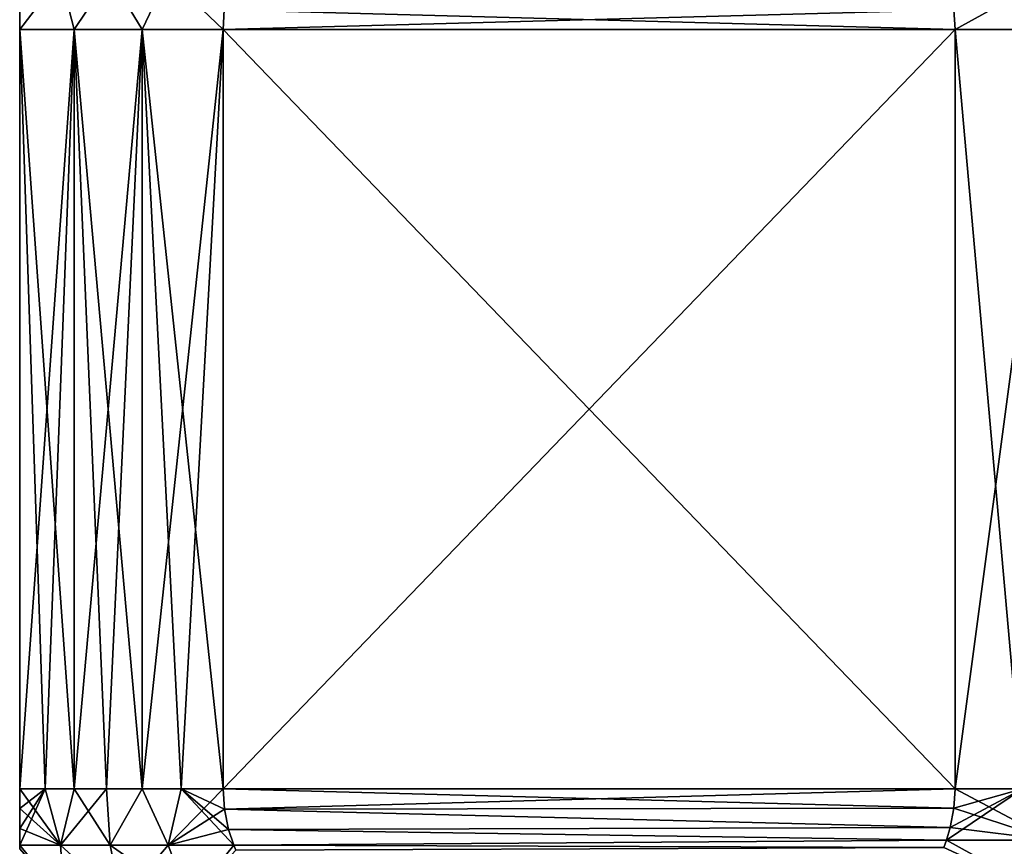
# Model space of a CAD drawing. Header units: metres. Extents: x -109 to 109, y -314 to 82.
# Tile 169 of 191: x 62 to 75, y 36 to 47. Entities that reach past the tile are written whole.
import ezdxf

# ---------------------------------------------------------------- set-up
doc = ezdxf.new("R2010")
doc.units = ezdxf.units.M
doc.layers.add('solid_504261_XXX', color=7, linetype='CONTINUOUS')

msp = doc.modelspace()

# ---------------------------------------------------------------- linework, layer by layer
at = {"layer": 'solid_504261_XXX'}
for points in [[(62.183422, 47.201569, 191.270844), (61.647499, 46.5, 190.114761), (62.36462, 46.5, 191.758057)], [(62.183422, 47.201569, 191.270844), (61.647499, 46.759083, 190.095428), (61.647499, 46.5, 190.114761)], [(62.183422, 47.201569, 177.823166), (62.36462, 46.5, 177.335938), (61.647499, 46.5, 178.979233)], [(61.647499, 46.759083, 178.998581), (62.183422, 47.201569, 177.823166), (61.647499, 46.5, 178.979233)], [(62.833931, 47.201569, 192.522263), (62.183422, 47.201569, 191.270844), (62.36462, 46.5, 191.758057)], [(62.183422, 47.201569, 177.823166), (62.833931, 47.201569, 176.571732), (62.36462, 46.5, 177.335938)], [(62.833931, 47.201569, 192.522263), (62.36462, 46.5, 191.758057), (63.261101, 46.5, 193.310806)], [(62.833931, 47.201569, 176.571732), (63.261101, 46.5, 175.783188), (62.36462, 46.5, 177.335938)], [(63.592445, 47.201569, 193.711334), (62.833931, 47.201569, 192.522263), (63.261101, 46.5, 193.310806)], [(62.833931, 47.201569, 176.571732), (63.592445, 47.201569, 175.38266), (63.261101, 46.5, 175.783188)], [(63.592445, 47.201569, 193.711334), (63.261101, 46.5, 193.310806), (64.325676, 46.5, 194.753494)], [(63.592445, 47.201569, 175.38266), (64.325676, 46.5, 174.3405), (63.261101, 46.5, 175.783188)], [(64.342422, 46.759094, 194.763168), (63.592445, 47.201569, 193.711334), (64.325676, 46.5, 194.753494)], [(63.592445, 47.201569, 175.38266), (64.342422, 46.75909, 174.330826), (64.325676, 46.5, 174.3405)], [(73.952576, 46.759094, 200.311584), (73.969322, 46.5, 200.321259), (75.23848, 47.201569, 200.435181)], [(73.952576, 46.759094, 168.78241), (75.23848, 47.201569, 168.658813), (73.969322, 46.5, 168.772736)], [(73.969322, 46.5, 200.321259), (75.303665, 46.5, 200.490463), (75.23848, 47.201569, 200.435181)], [(75.23848, 47.201569, 168.658813), (75.303665, 46.5, 168.603531), (73.969322, 46.5, 168.772736)], [(61.647499, 46.5, 178.979233), (61.647499, 46.5, 190.114761), (61.647499, 46.759083, 190.095428)], [(61.647499, 46.759083, 178.998581), (61.647499, 46.5, 178.979233), (61.647499, 46.759083, 190.095428)], [(73.952576, 46.759094, 200.311584), (64.342422, 46.759094, 194.763168), (64.325676, 46.5, 194.753494)], [(73.952576, 46.759094, 200.311584), (64.325676, 46.5, 194.753494), (73.969322, 46.5, 200.321259)], [(73.969322, 46.5, 168.772736), (64.325676, 46.5, 174.3405), (64.342422, 46.75909, 174.330826)], [(73.952576, 46.759094, 168.78241), (73.969322, 46.5, 168.772736), (64.342422, 46.75909, 174.330826)], [(62.36462, 36.5, 191.758057), (62.36462, 46.5, 191.758057), (61.647499, 46.5, 190.114761)], [(61.647499, 36.5, 178.979233), (61.647499, 46.5, 190.114761), (61.647499, 46.5, 178.979233)], [(61.647499, 36.5, 190.114761), (61.647499, 46.5, 190.114761), (61.647499, 36.5, 178.979233)], [(61.983025, 36.5, 190.946472), (61.647499, 46.5, 190.114761), (61.647499, 36.5, 190.114761)], [(61.983025, 36.5, 190.946472), (62.36462, 36.5, 191.758057), (61.647499, 46.5, 190.114761)], [(61.647499, 36.5, 178.979233), (61.647499, 46.5, 178.979233), (62.36462, 46.5, 177.335938)], [(61.983025, 36.5, 178.147537), (61.647499, 36.5, 178.979233), (62.36462, 46.5, 177.335938)], [(62.36462, 36.5, 177.335938), (61.983025, 36.5, 178.147537), (62.36462, 46.5, 177.335938)], [(63.261101, 36.5, 193.310806), (63.261101, 46.5, 193.310806), (62.36462, 46.5, 191.758057)], [(62.791092, 36.5, 192.546997), (63.261101, 36.5, 193.310806), (62.36462, 46.5, 191.758057)], [(62.36462, 36.5, 191.758057), (62.791092, 36.5, 192.546997), (62.36462, 46.5, 191.758057)], [(62.36462, 36.5, 177.335938), (62.36462, 46.5, 177.335938), (63.261101, 46.5, 175.783188)], [(62.791092, 36.5, 176.546997), (62.36462, 36.5, 177.335938), (63.261101, 46.5, 175.783188)], [(63.261101, 36.5, 175.783188), (62.791092, 36.5, 176.546997), (63.261101, 46.5, 175.783188)], [(64.325676, 36.5, 194.753494), (64.325676, 46.5, 194.753494), (63.261101, 46.5, 193.310806)], [(63.773163, 36.5, 194.047073), (64.325676, 36.5, 194.753494), (63.261101, 46.5, 193.310806)], [(63.261101, 36.5, 193.310806), (63.773163, 36.5, 194.047073), (63.261101, 46.5, 193.310806)], [(63.261101, 36.5, 175.783188), (63.261101, 46.5, 175.783188), (64.325676, 46.5, 174.3405)], [(63.773163, 36.5, 175.046921), (63.261101, 36.5, 175.783188), (64.325676, 46.5, 174.3405)], [(63.773163, 36.5, 175.046921), (64.325676, 46.5, 174.3405), (64.325676, 36.5, 174.3405)], [(64.325676, 36.5, 194.753494), (73.969322, 46.5, 200.321259), (64.325676, 46.5, 194.753494)], [(64.325676, 36.5, 194.753494), (73.969322, 36.5, 200.321259), (73.969322, 46.5, 200.321259)], [(73.969322, 36.5, 168.772736), (64.325676, 46.5, 174.3405), (73.969322, 46.5, 168.772736)], [(64.325676, 36.5, 174.3405), (64.325676, 46.5, 174.3405), (73.969322, 36.5, 168.772736)], [(74.857361, 36.5, 200.446548), (75.303665, 46.5, 200.490463), (73.969322, 46.5, 200.321259)], [(74.857361, 36.5, 200.446548), (73.969322, 46.5, 200.321259), (73.969322, 36.5, 200.321259)], [(73.969322, 36.5, 168.772736), (73.969322, 46.5, 168.772736), (75.303665, 46.5, 168.603531)], [(74.857361, 36.5, 168.647461), (73.969322, 36.5, 168.772736), (75.303665, 46.5, 168.603531)], [(61.983025, 36.5, 178.147537), (61.647499, 35.756382, 179.141113), (61.647499, 35.975273, 179.059082)], [(62.185818, 35.755985, 177.832718), (61.647499, 35.756382, 179.141113), (61.983025, 36.5, 178.147537)], [(61.983025, 36.5, 178.147537), (61.647499, 35.975273, 179.059082), (61.647499, 36.238388, 178.998947)], [(61.647499, 36.5, 190.114761), (61.647499, 36.5, 178.979233), (61.647499, 36.238388, 178.998947)], [(61.983025, 36.5, 178.147537), (61.647499, 36.238388, 178.998947), (61.647499, 36.5, 178.979233)], [(61.647499, 36.238388, 190.095047), (61.647499, 36.5, 190.114761), (61.647499, 36.238388, 178.998947)], [(62.185818, 35.755985, 191.261276), (61.647499, 36.5, 190.114761), (61.647499, 36.238388, 190.095047)], [(62.185818, 35.755985, 191.261276), (61.983025, 36.5, 190.946472), (61.647499, 36.5, 190.114761)], [(62.185818, 35.755985, 191.261276), (62.36462, 36.5, 191.758057), (61.983025, 36.5, 190.946472)], [(62.185818, 35.755985, 177.832718), (61.983025, 36.5, 178.147537), (62.36462, 36.5, 177.335938)], [(62.185818, 35.755985, 191.261276), (62.839539, 35.755985, 192.519577), (62.36462, 36.5, 191.758057)], [(62.185818, 35.755985, 177.832718), (62.36462, 36.5, 177.335938), (62.791092, 36.5, 176.546997)], [(62.839539, 35.755985, 176.574417), (62.185818, 35.755985, 177.832718), (62.791092, 36.5, 176.546997)], [(62.839539, 35.755985, 192.519577), (62.791092, 36.5, 192.546997), (62.36462, 36.5, 191.758057)], [(62.839539, 35.755985, 192.519577), (63.261101, 36.5, 193.310806), (62.791092, 36.5, 192.546997)], [(62.839539, 35.755985, 176.574417), (62.791092, 36.5, 176.546997), (63.261101, 36.5, 175.783188)], [(62.839539, 35.755985, 192.519577), (63.602467, 35.755985, 193.714813), (63.261101, 36.5, 193.310806)], [(63.602467, 35.755985, 175.379181), (62.839539, 35.755985, 176.574417), (63.261101, 36.5, 175.783188)], [(63.602467, 35.755985, 193.714813), (63.773163, 36.5, 194.047073), (63.261101, 36.5, 193.310806)], [(63.602467, 35.755985, 175.379181), (63.261101, 36.5, 175.783188), (63.773163, 36.5, 175.046921)], [(63.602467, 35.755985, 193.714813), (64.465828, 35.756512, 194.834412), (63.773163, 36.5, 194.047073)], [(63.602467, 35.755985, 175.379181), (64.325676, 36.5, 174.3405), (64.343536, 36.232449, 174.330185)], [(63.602467, 35.755985, 175.379181), (63.773163, 36.5, 175.046921), (64.325676, 36.5, 174.3405)], [(63.773163, 36.5, 194.047073), (64.465828, 35.756512, 194.834412), (64.398056, 35.963272, 194.795288)], [(63.773163, 36.5, 194.047073), (64.398056, 35.963272, 194.795288), (64.343536, 36.232449, 194.763809)], [(63.773163, 36.5, 194.047073), (64.343536, 36.232449, 194.763809), (64.325676, 36.5, 194.753494)], [(64.325676, 36.5, 194.753494), (64.343536, 36.232449, 194.763809), (73.969322, 36.5, 200.321259)], [(64.325676, 36.5, 174.3405), (73.969322, 36.5, 168.772736), (73.953041, 36.244545, 168.782135)], [(64.343536, 36.232449, 174.330185), (64.325676, 36.5, 174.3405), (73.953041, 36.244545, 168.782135)], [(64.343536, 36.232449, 194.763809), (73.953041, 36.244545, 200.311859), (73.969322, 36.5, 200.321259)], [(74.857361, 36.5, 168.647461), (73.853584, 35.823097, 168.839554), (73.903427, 35.987751, 168.810791)], [(75.242935, 35.822479, 168.65506), (73.853584, 35.823097, 168.839554), (74.857361, 36.5, 168.647461)], [(74.857361, 36.5, 168.647461), (73.903427, 35.987751, 168.810791), (73.953041, 36.244545, 168.782135)], [(73.953041, 36.244545, 200.311859), (75.242935, 35.822479, 200.438934), (73.969322, 36.5, 200.321259)], [(74.857361, 36.5, 168.647461), (73.953041, 36.244545, 168.782135), (73.969322, 36.5, 168.772736)], [(75.242935, 35.822479, 200.438934), (74.857361, 36.5, 200.446548), (73.969322, 36.5, 200.321259)], [(61.647499, 36.238388, 190.095047), (61.647499, 36.238388, 178.998947), (61.647499, 35.975273, 179.059082)], [(61.647499, 35.975269, 190.034912), (61.647499, 36.238388, 190.095047), (61.647499, 35.975273, 179.059082)], [(62.185818, 35.755985, 191.261276), (61.647499, 36.238388, 190.095047), (61.647499, 35.975269, 190.034912)], [(63.602467, 35.755985, 175.379181), (64.343536, 36.232449, 174.330185), (64.398048, 35.963272, 174.298721)], [(64.343536, 36.232449, 194.763809), (73.903427, 35.987747, 200.283218), (73.953041, 36.244545, 200.311859)], [(64.343536, 36.232449, 174.330185), (73.953041, 36.244545, 168.782135), (73.903427, 35.987751, 168.810791)], [(64.343536, 36.232449, 194.763809), (64.398056, 35.963272, 194.795288), (73.903427, 35.987747, 200.283218)], [(64.398048, 35.963272, 174.298721), (64.343536, 36.232449, 174.330185), (73.903427, 35.987751, 168.810791)], [(73.953041, 36.244545, 200.311859), (73.903427, 35.987747, 200.283218), (75.242935, 35.822479, 200.438934)], [(61.647499, 35.975269, 190.034912), (61.647499, 35.975273, 179.059082), (61.647499, 35.756382, 179.141113)], [(61.647499, 35.756382, 189.952881), (61.647499, 35.975269, 190.034912), (61.647499, 35.756382, 179.141113)], [(62.185818, 35.755985, 191.261276), (61.647499, 35.975269, 190.034912), (61.647499, 35.756382, 189.952881)], [(63.602467, 35.755985, 175.379181), (64.398048, 35.963272, 174.298721), (64.465828, 35.756512, 174.259583)], [(64.398048, 35.963272, 174.298721), (73.903427, 35.987751, 168.810791), (73.853584, 35.823097, 168.839554)], [(64.465828, 35.756512, 174.259583), (64.398048, 35.963272, 174.298721), (73.853584, 35.823097, 168.839554)], [(64.398056, 35.963272, 194.795288), (73.853584, 35.823097, 200.25444), (73.903427, 35.987747, 200.283218)], [(64.398056, 35.963272, 194.795288), (64.465828, 35.756512, 194.834412), (73.853584, 35.823097, 200.25444)], [(73.903427, 35.987747, 200.283218), (73.853584, 35.823097, 200.25444), (75.242935, 35.822479, 200.438934)], [(64.465828, 35.756512, 194.834412), (73.817856, 35.727654, 200.23381), (73.853584, 35.823097, 200.25444)], [(64.465828, 35.756512, 174.259583), (73.853584, 35.823097, 168.839554), (73.817856, 35.727657, 168.860184)], [(73.817856, 35.727654, 200.23381), (75.059608, 35.156803, 200.283295), (73.853584, 35.823097, 200.25444)], [(75.059608, 35.156803, 168.810715), (73.817856, 35.727657, 168.860184), (73.853584, 35.823097, 168.839554)], [(75.059608, 35.156803, 200.283295), (75.242935, 35.822479, 200.438934), (73.853584, 35.823097, 200.25444)], [(75.059608, 35.156803, 168.810715), (73.853584, 35.823097, 168.839554), (75.242935, 35.822479, 168.65506)], [(61.647499, 35.756382, 189.952881), (61.647499, 35.756382, 179.141113), (61.647499, 35.708733, 179.162918)], [(62.235577, 35.027828, 178.124146), (61.647499, 35.708733, 179.162918), (61.647499, 35.756382, 179.141113)], [(61.647499, 35.708733, 189.931076), (61.647499, 35.756382, 189.952881), (61.647499, 35.708733, 179.162918)], [(62.235577, 35.027828, 178.124146), (61.647499, 35.756382, 179.141113), (62.185818, 35.755985, 177.832718)], [(62.235577, 35.027828, 190.969849), (61.647499, 35.756382, 189.952881), (61.647499, 35.708733, 189.931076)], [(62.235577, 35.027828, 190.969849), (62.185818, 35.755985, 191.261276), (61.647499, 35.756382, 189.952881)], [(62.983028, 35.027828, 192.436157), (62.839539, 35.755985, 192.519577), (62.185818, 35.755985, 191.261276)], [(62.235577, 35.027828, 190.969849), (62.983028, 35.027828, 192.436157), (62.185818, 35.755985, 191.261276)], [(62.983028, 35.027828, 176.657837), (62.185818, 35.755985, 177.832718), (62.839539, 35.755985, 176.574417)], [(62.983028, 35.027828, 176.657837), (62.235577, 35.027828, 178.124146), (62.185818, 35.755985, 177.832718)], [(63.879154, 35.027828, 193.81662), (63.602467, 35.755985, 193.714813), (62.839539, 35.755985, 192.519577)], [(62.983028, 35.027828, 192.436157), (63.879154, 35.027828, 193.81662), (62.839539, 35.755985, 192.519577)], [(62.983028, 35.027828, 176.657837), (62.839539, 35.755985, 176.574417), (63.602467, 35.755985, 175.379181)], [(63.879154, 35.027828, 175.277374), (62.983028, 35.027828, 176.657837), (63.602467, 35.755985, 175.379181)], [(63.879154, 35.027828, 193.81662), (64.465828, 35.756512, 194.834412), (63.602467, 35.755985, 193.714813)], [(63.879154, 35.027828, 175.277374), (63.602467, 35.755985, 175.379181), (64.465828, 35.756512, 174.259583)], [(63.879154, 35.027828, 193.81662), (64.492325, 35.690491, 194.849716), (64.465828, 35.756512, 194.834412)], [(63.879154, 35.027828, 175.277374), (64.465828, 35.756512, 174.259583), (64.492325, 35.690495, 174.244278)], [(64.465828, 35.756512, 194.834412), (64.492325, 35.690491, 194.849716), (73.817856, 35.727654, 200.23381)], [(64.492325, 35.690495, 174.244278), (64.465828, 35.756512, 174.259583), (73.817856, 35.727657, 168.860184)]]:
    msp.add_3dface(points, dxfattribs=at)

doc.saveas('drawing.dxf')
